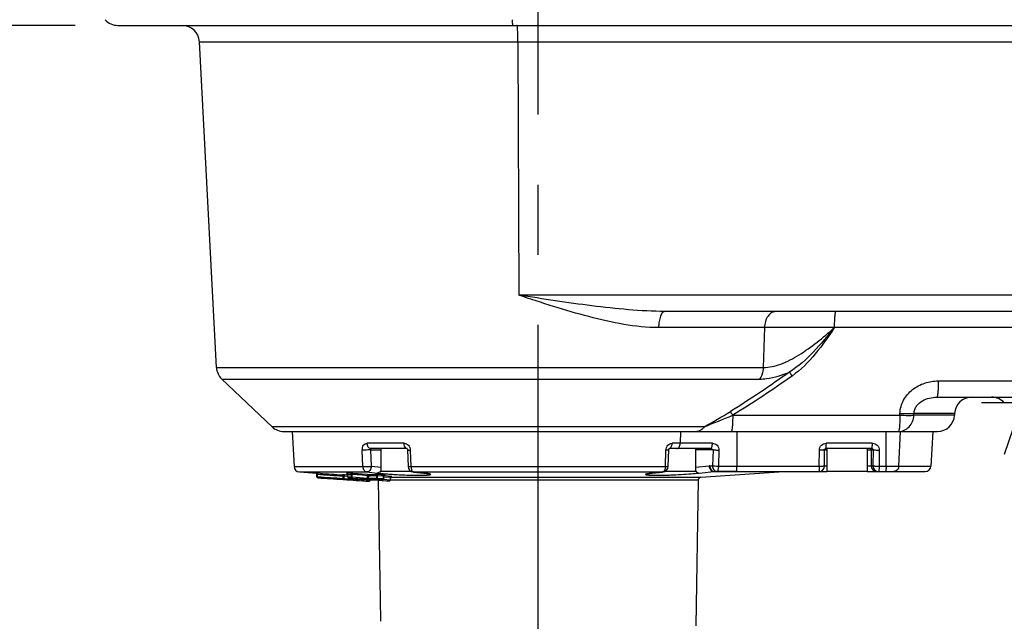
# Model space of a CAD drawing. Extents: x 0 to 594, y 0 to 420.
# Tile 4 of 71: x 87 to 122, y 142 to 163. Entities that reach past the tile are written whole.
import ezdxf

# ---------------------------------------------------------------- set-up
doc = ezdxf.new("R2010")
doc.units = 0
doc.header["$LTSCALE"] = 32.67
doc.linetypes.add('CENTER', pattern=[0.6, 0.375, -0.075, 0.075, -0.075])
doc.layers.get('0').update_dxf_attribs({"linetype": 'CONTINUOUS'})
for name, color, linetype in [('ASSY', 7, 'CONTINUOUS'), ('AXIS', 7, 'CONTINUOUS'), ('CHAMFER', 7, 'CONTINUOUS'), ('DRAFT', 7, 'CONTINUOUS'), ('DRIV_DIM', 7, 'CONTINUOUS'), ('ROUND', 7, 'CONTINUOUS')]:
    doc.layers.add(name, color=color, linetype=linetype)
doc.styles.get("Standard").update_dxf_attribs({"font": 'txt', "width": 0.8})
doc.dimstyles.new('DIMSTYLE_1', dxfattribs={"dimtxt": 3.8, "dimasz": 1.8, "dimexe": 2, "dimexo": 1.5, "dimgap": 0.95, "dimtad": 1, "dimdec": 3, "dimlfac": 5, "dimtxsty": 'STANDARD', "dimblk": 'OPEN', "dimblk1": 'OPEN', "dimblk2": 'OPEN', "dimcen": 0.09, "dimazin": 2, "dimtp": 0.001, "dimtm": 0.001, "dimtfac": 1, "dimtdec": 3, "dimtofl": 0, "dimtmove": 0, "dimatfit": 3, "dimtolj": 1})

# ---------------------------------------------------------------- blocks, each defined once
blk = doc.blocks.new('_OPEN')
at = {"color": 0, "linetype": 'BYBLOCK'}
for p, q in [((0, 0), (-1, 0.342)), ((-1, -0.342), (0, 0)), ((-1, 0), (0, 0))]:
    blk.add_line(p, q, dxfattribs=at)
blk = doc.blocks.new('*D21')
at = {"layer": 'DRIV_DIM', "color": 2, "linetype": 'CONTINUOUS'}
for p, q in [((124.257, 149.497), (120.848, 149.497)), ((122.257, 149.497), (122.257, 119.297)), ((122.257, 89.097), (122.257, 119.297)), ((288.979, 89.097), (120.257, 89.097))]:
    blk.add_line(p, q, dxfattribs=at)
at = {"layer": 'DRIV_DIM', "color": 2, "linetype": 'CONTINUOUS', "xscale": 1.8, "yscale": 1.8, "zscale": 1.8}
for p, rotation in [((122.257, 149.497), 90), ((122.257, 89.097), 270)]:
    blk.add_blockref('_OPEN', p, dxfattribs=dict(at, rotation=rotation))
blk = doc.blocks.new('*D24')
at = {"layer": 'DRIV_DIM', "color": 2, "linetype": 'CONTINUOUS'}
for p, q in [((89.155, 162.697), (45.494, 162.697)), ((47.494, 162.697), (47.494, 105.397)), ((47.494, 48.097), (47.494, 105.397)), ((101.397, 48.097), (45.494, 48.097))]:
    blk.add_line(p, q, dxfattribs=at)
at = {"layer": 'DRIV_DIM', "color": 2, "linetype": 'CONTINUOUS', "xscale": 1.8, "yscale": 1.8, "zscale": 1.8}
for p, rotation in [((47.494, 162.697), 90), ((47.494, 48.097), 270)]:
    blk.add_blockref('_OPEN', p, dxfattribs=dict(at, rotation=rotation))
blk = doc.blocks.new('*D40')
at = {"layer": 'DRIV_DIM', "color": 2, "linetype": 'CONTINUOUS'}
for p, q in [((99.451, 265.097), (29.126, 265.097)), ((31.126, 265.097), (31.126, 156.597)), ((31.126, 48.097), (31.126, 156.597)), ((101.397, 48.097), (29.126, 48.097))]:
    blk.add_line(p, q, dxfattribs=at)
at = {"layer": 'DRIV_DIM', "color": 2, "linetype": 'CONTINUOUS', "xscale": 1.8, "yscale": 1.8, "zscale": 1.8}
for p, rotation in [((31.126, 265.097), 90), ((31.126, 48.097), 270)]:
    blk.add_blockref('_OPEN', p, dxfattribs=dict(at, rotation=rotation))

msp = doc.modelspace()

# ---------------------------------------------------------------- linework, layer by layer
at = {"color": 7, "linetype": 'CONTINUOUS'}
for p, q in [((97.64993, 146.8773), (99.43648, 146.75819)), ((99.74994, 146.79116), (99.83536, 141.89742))]:
    msp.add_line(p, q, dxfattribs=at)
at = {"layer": 'ASSY', "color": 7, "linetype": 'CONTINUOUS'}
for p, q in [((99.84808, 147.89742), (99.84808, 147.09742)), ((100.19528, 147.89742), (100.02985, 147.89742)), ((110.84808, 147.89742), (110.84808, 147.09742)), ((115.44808, 147.89742), (115.44808, 147.09742)), ((116.84808, 147.89742), (116.84808, 147.09742)), ((100.92452, 147.09742), (99.84808, 147.09742)), ((110.84808, 147.09742), (109.77165, 147.09742)), ((116.84808, 147.09742), (115.44808, 147.09742))]:
    msp.add_line(p, q, dxfattribs=at)
at = {"layer": 'AXIS', "color": 7, "linetype": 'CENTER'}
msp.add_line((105.34808, 41.96533), (105.34808, 272.20016), dxfattribs=at)
at = {"layer": 'CHAMFER', "color": 7, "linetype": 'CONTINUOUS'}
msp.add_line((96.04442, 148.6622), (94.28702, 150.3299), dxfattribs=at)
at = {"layer": 'DRAFT', "color": 7, "linetype": 'CONTINUOUS'}
for p, q in [((94.10085, 150.73373), (93.50366, 162.12882)), ((119.9112, 149.12882), (119.90791, 149.06602)), ((96.74808, 148.49742), (96.81242, 147.26979)), ((119.14808, 148.49742), (119.08465, 147.28695))]:
    msp.add_line(p, q, dxfattribs=at)
at = {"layer": 'ROUND', "color": 7, "linetype": 'CONTINUOUS'}
for p, q in [((90.65458, 162.69742), (212.14808, 162.69742)), ((140.2127, 152.69742), (109.78226, 152.69742)), ((119.2887, 149.69742), (124.03834, 149.69742)), ((96.45744, 148.49742), (119.30874, 148.49742)), ((100.06808, 147.89742), (99.50592, 147.89742)), ((100.77093, 147.89742), (100.19528, 147.89742)), ((100.78312, 147.85082), (100.80216, 147.27366)), ((109.89401, 147.27366), (109.91305, 147.85082)), ((109.92954, 147.89539), (109.93315, 147.89856)), ((111.38114, 147.89742), (109.93185, 147.89742)), ((109.93315, 147.89856), (109.93364, 147.89888)), ((115.36168, 147.29651), (115.36424, 147.85651)), ((117.01826, 147.89742), (115.40442, 147.89742)), ((96.99884, 147.0807), (97.616, 147.03958)), ((97.61241, 146.91566), (97.60896, 147.00416)), ((97.72691, 147.03223), (97.616, 147.03958)), ((98.6803, 147.01979), (98.68539, 147.01229)), ((98.68539, 147.01229), (98.68878, 147.00332)), ((100.981, 147.08137), (100.99503, 147.07989)), ((100.99503, 147.07989), (101.34697, 147.04265)), ((101.34697, 147.04265), (101.36423, 147.04079)), ((101.36423, 147.04079), (101.39883, 147.03681)), ((109.29723, 147.0368), (109.33509, 147.04113)), ((109.33509, 147.04113), (109.70114, 147.07989)), ((109.70114, 147.07989), (109.71517, 147.08137)), ((111.03981, 146.90354), (113.93479, 147.09653)), ((111.50856, 147.09742), (115.44808, 147.09742)), ((116.84808, 147.09742), (118.88492, 147.09742)), ((98.52773, 146.81971), (98.54564, 146.81856)), ((98.57649, 146.97687), (98.55363, 146.97842)), ((98.58333, 146.97641), (98.57649, 146.97687)), ((98.68878, 147.00332), (98.68993, 146.99472)), ((98.69198, 146.90865), (98.68993, 146.99472)), ((98.692, 146.90865), (98.69546, 146.89427)), ((98.71866, 146.87316), (98.73565, 146.86916)), ((98.95763, 146.83245), (98.97469, 146.82844)), ((99.15325, 146.8148), (98.97579, 146.82837)), ((99.15452, 146.81473), (99.24143, 146.81358)), ((99.24143, 146.81358), (99.35357, 146.81255)), ((99.35357, 146.81255), (99.4505, 146.81205)), ((99.43698, 146.75816), (99.43323, 146.75841)), ((99.43663, 146.75818), (99.43698, 146.75816)), ((99.45035, 146.81205), (99.45719, 146.81195)), ((99.45719, 146.81195), (99.47552, 146.81131)), ((99.47911, 146.79654), (99.47968, 146.8111)), ((99.53023, 146.80806), (99.74859, 146.79127)), ((99.61297, 146.81205), (99.70992, 146.81255)), ((99.70992, 146.81255), (99.82209, 146.81358)), ((99.74859, 146.79127), (100.04095, 146.76878)), ((99.82209, 146.81358), (99.90929, 146.81473)), ((99.90931, 146.81473), (99.92588, 146.8175)), ((99.92588, 146.8175), (99.94059, 146.82536)), ((99.95507, 146.85128), (99.95523, 146.85404)), ((99.95523, 146.85404), (99.95706, 146.93103)), ((99.95946, 146.94373), (99.96428, 146.95299)), ((99.9857, 146.9683), (99.99031, 146.96928)), ((99.99031, 146.96928), (99.99111, 146.96938)), ((100.04253, 146.76869), (100.14551, 146.76869)), ((100.14553, 146.76869), (100.16226, 146.77129)), ((100.16226, 146.77129), (100.17716, 146.77907)), ((100.19191, 146.80537), (100.19204, 146.80789)), ((100.19204, 146.80789), (100.19387, 146.88465)), ((100.19387, 146.88465), (100.1951, 146.89358)), ((100.1951, 146.89358), (100.1985, 146.90238)), ((100.1985, 146.90238), (100.20357, 146.90979)), ((100.22307, 146.92211), (100.22788, 146.92307)), ((100.22788, 146.92307), (100.22869, 146.92316)), ((110.94648, 146.8055), (110.85732, 141.69742))]:
    msp.add_line(p, q, dxfattribs=at)
at = {"layer": 'ROUND', "color": 9, "linetype": 'CONTINUOUS'}
for p, q in [((93.50366, 162.12882), (187.67756, 162.12882)), ((104.64371, 162.12882), (104.67133, 153.26602)), ((122.9647, 153.26602), (104.67133, 153.26602)), ((113.25845, 152.12882), (109.55936, 152.12882)), ((113.25845, 152.12882), (113.22112, 150.73373)), ((126.85133, 152.12882), (115.70264, 152.12882)), ((94.10085, 150.73373), (113.22112, 150.73373)), ((94.28702, 150.3299), (113.09081, 150.3299)), ((119.34093, 150.26602), (124.09056, 150.26602)), ((117.99768, 149.06602), (117.99984, 149.12882)), ((118.48612, 149.06602), (118.48825, 149.12882)), ((119.9112, 149.12882), (118.48825, 149.12882)), ((112.15174, 149.06602), (117.99768, 149.06602)), ((119.90791, 149.06602), (118.48612, 149.06602)), ((111.15388, 148.6622), (96.04442, 148.6622)), ((110.32812, 148.49742), (110.31566, 148.08695)), ((112.29579, 148.49742), (112.29026, 147.28695)), ((117.51324, 147.28695), (117.51877, 148.49742)), ((117.95908, 147.28695), (118.01732, 148.49742)), ((100.66183, 148.08695), (99.36666, 148.08695)), ((111.44091, 148.08695), (110.03434, 148.08695)), ((117.03567, 148.08695), (115.42183, 148.08695)), ((99.21881, 147.26979), (99.19983, 147.84695)), ((99.49936, 147.85742), (99.84808, 147.85742)), ((99.5184, 147.28026), (99.49936, 147.85742)), ((100.8788, 147.84695), (100.89792, 147.26979)), ((109.79824, 147.26979), (109.81737, 147.84695)), ((111.46741, 147.85742), (110.84808, 147.85742)), ((111.46741, 147.85742), (111.44725, 147.29742)), ((111.67174, 147.84695), (111.65219, 147.28695)), ((115.17909, 147.28695), (115.18165, 147.84695)), ((115.36424, 147.85742), (115.44808, 147.85742)), ((116.84808, 147.85742), (117.05701, 147.85742)), ((116.99485, 147.85742), (116.99485, 147.29742)), ((117.05701, 147.85742), (117.05445, 147.29742)), ((117.27366, 147.84695), (117.2711, 147.28695)), ((96.81242, 147.26979), (99.21881, 147.26979)), ((96.99884, 147.0807), (99.35268, 147.0807)), ((97.63122, 147.00037), (97.60896, 147.00416)), ((98.65991, 147.0323), (98.6742, 147.03092)), ((98.78497, 147.03418), (98.66029, 147.03418)), ((99.19539, 147.00497), (98.86694, 147.03026)), ((99.37817, 146.99089), (99.19539, 147.00497)), ((99.35268, 147.0807), (99.71853, 147.04198)), ((99.5184, 147.28026), (99.84808, 147.24538)), ((100.89792, 147.26979), (109.79824, 147.26979)), ((100.98111, 147.08136), (100.99512, 147.0807)), ((100.99512, 147.0807), (109.70105, 147.0807)), ((101.34705, 147.04348), (100.99512, 147.0807)), ((101.34697, 147.04265), (101.36117, 147.04198)), ((101.36117, 147.04198), (101.34705, 147.04348)), ((101.36117, 147.04198), (101.34705, 147.04348)), ((109.34911, 147.04348), (109.335, 147.04198)), ((109.34911, 147.04348), (109.335, 147.04198)), ((109.3492, 147.04265), (109.335, 147.04198)), ((109.70105, 147.0807), (109.34911, 147.04348)), ((109.71505, 147.08136), (109.70105, 147.0807)), ((110.84808, 147.24538), (111.32727, 147.29609)), ((110.97764, 147.04198), (111.49296, 147.09653)), ((111.35239, 147.29742), (111.44725, 147.29742)), ((112.27286, 147.09653), (111.49296, 147.09653)), ((111.65219, 147.28695), (115.17909, 147.28695)), ((115.36168, 147.29742), (115.44808, 147.29742)), ((116.84808, 147.29742), (117.05445, 147.29742)), ((117.2711, 147.28695), (119.08465, 147.28695)), ((97.63449, 146.91652), (97.61241, 146.91566)), ((97.63449, 146.91652), (97.63122, 147.00037)), ((97.63449, 146.91652), (97.65225, 146.91534)), ((98.5302, 146.85778), (98.5302, 146.94173)), ((98.56597, 146.85779), (98.56597, 146.93697)), ((98.69334, 146.9282), (98.56597, 146.93697)), ((98.69334, 146.9282), (98.56597, 146.93697)), ((98.56597, 146.85779), (98.73408, 146.84626)), ((98.56597, 146.85779), (98.73409, 146.84628)), ((98.68817, 146.96918), (98.58333, 146.97641)), ((98.69467, 146.90832), (98.69198, 146.90857)), ((98.69467, 146.90832), (98.6926, 146.99497)), ((98.73408, 146.84626), (98.9285, 146.83301)), ((98.73564, 146.86916), (98.73698, 146.86908)), ((98.73699, 146.86908), (98.84023, 146.86908)), ((98.81788, 146.90832), (98.81733, 146.99497)), ((98.84023, 146.86908), (99.24949, 146.83756)), ((98.84519, 146.90963), (98.84467, 146.99105)), ((99.19226, 146.96428), (98.84467, 146.99105)), ((98.84507, 146.90701), (98.84519, 146.90963)), ((98.84519, 146.90963), (99.37373, 146.86892)), ((98.9285, 146.83302), (98.96601, 146.83048)), ((98.97467, 146.82844), (98.97576, 146.82837)), ((99.15452, 146.81473), (99.1532, 146.8148)), ((99.15325, 146.8148), (99.15452, 146.81473)), ((99.15462, 146.82642), (99.16501, 146.82633)), ((99.15462, 146.8264), (99.27092, 146.82578)), ((99.37321, 146.95034), (99.19226, 146.96428)), ((99.20964, 146.814), (99.45702, 146.7974)), ((99.24143, 146.81358), (99.24429, 146.81361)), ((99.24813, 146.82974), (99.24888, 146.82971)), ((99.24949, 146.83756), (99.35145, 146.82971)), ((99.37321, 146.95034), (99.37373, 146.86892)), ((99.40052, 146.95164), (99.40107, 146.86499)), ((99.4483, 146.81214), (99.45035, 146.81205)), ((99.4483, 146.81214), (99.46434, 146.81178)), ((99.45702, 146.7974), (99.45759, 146.81177)), ((99.47911, 146.79654), (99.45702, 146.79741)), ((99.53023, 146.80806), (99.52958, 146.80809)), ((99.61297, 146.81215), (99.61057, 146.81214)), ((99.61297, 146.81205), (99.61057, 146.81214)), ((99.61284, 146.82696), (99.72858, 146.82837)), ((99.63242, 146.80806), (99.90715, 146.7869)), ((99.70606, 146.86773), (99.7055, 146.95436)), ((99.72858, 146.82837), (99.90582, 146.8148)), ((99.73336, 146.86891), (99.73284, 146.95084)), ((99.94714, 146.93446), (99.73284, 146.95084)), ((99.73336, 146.86891), (99.94519, 146.85269)), ((99.96926, 146.97367), (99.75497, 146.99006)), ((99.90577, 146.8148), (99.90929, 146.81473)), ((99.90715, 146.7869), (100.04313, 146.77643)), ((99.94043, 146.82527), (100.18201, 146.80666)), ((99.95242, 146.85184), (99.94515, 146.8527)), ((99.94519, 146.85269), (99.94714, 146.93446)), ((99.95523, 146.85404), (99.95255, 146.85404)), ((100.18395, 146.88791), (99.9551, 146.90554)), ((100.20621, 146.92713), (99.96066, 146.94603)), ((99.99113, 146.96922), (99.98838, 146.96931)), ((99.98996, 146.96921), (99.99113, 146.96922)), ((100.04253, 146.76869), (100.04094, 146.76878)), ((100.04095, 146.76878), (100.04253, 146.76869)), ((100.04313, 146.77643), (100.14244, 146.76878)), ((100.14245, 146.76878), (100.14551, 146.76869)), ((100.18925, 146.80586), (100.18197, 146.80666)), ((100.18201, 146.80666), (100.18395, 146.88791)), ((100.19204, 146.80789), (100.18936, 146.80789)), ((100.19191, 146.8055), (110.94648, 146.8055)), ((100.19929, 146.90354), (111.03981, 146.90354)), ((100.22808, 146.92303), (100.2257, 146.92312))]:
    msp.add_line(p, q, dxfattribs=at)
at = {"layer": 'ROUND', "color": 7, "linetype": 'CONTINUOUS'}
for points in [[(100.76339, 147.89853), (100.76282, 147.89875), (100.76309, 147.89852)], [(100.76309, 147.89852), (100.76684, 147.89517), (100.77271, 147.88733)], [(100.77271, 147.88733), (100.77847, 147.87519), (100.78221, 147.86048), (100.78312, 147.85082)], [(109.91305, 147.85082), (109.91414, 147.86161), (109.918, 147.87603), (109.92377, 147.88784), (109.92954, 147.89539)], [(115.36424, 147.85651), (115.3647, 147.86246), (115.37061, 147.87838), (115.38237, 147.89057), (115.39822, 147.89692), (115.40439, 147.89742)], [(98.65896, 147.03254), (98.65914, 147.03251), (98.66183, 147.03184), (98.66752, 147.02963), (98.67408, 147.02562), (98.6803, 147.01979)], [(101.39883, 147.03681), (101.42981, 147.0329), (101.4568, 147.02912), (101.4794, 147.02558), (101.49725, 147.0224), (101.50987, 147.0198), (101.51424, 147.01878)], [(109.17893, 147.01799), (109.17971, 147.01821), (109.18621, 147.01978), (109.19864, 147.02235), (109.21629, 147.0255), (109.23879, 147.02904), (109.26587, 147.03284), (109.29723, 147.0368)], [(98.69546, 146.89427), (98.70457, 146.88205), (98.71866, 146.87316)], [(98.73699, 146.86908), (99.25056, 146.82955), (99.25849, 146.82889), (99.26482, 146.82829), (99.26935, 146.8278), (99.27125, 146.82756)], [(98.93428, 146.85391), (98.93436, 146.8536), (98.9435, 146.84135), (98.95763, 146.83245)], [(99.47552, 146.81131), (99.49879, 146.81013), (99.5236, 146.80853), (99.52958, 146.80809)], [(99.61086, 146.81211), (99.60976, 146.81199), (99.61036, 146.81201), (99.61297, 146.81205)], [(99.94059, 146.82536), (99.95067, 146.83711), (99.95507, 146.8513)], [(99.95706, 146.93103), (99.95715, 146.93285), (99.95946, 146.94373)], [(99.96428, 146.95299), (99.97088, 146.96028), (99.9784, 146.96539), (99.9857, 146.9683)], [(100.17716, 146.77907), (100.1874, 146.79083), (100.19191, 146.80537)], [(100.20357, 146.90979), (100.20977, 146.91559), (100.21648, 146.91966), (100.22307, 146.92211)]]:
    msp.add_lwpolyline(points, dxfattribs=at)
for centre, radius, start, end in [((90.65457, 163.29742), 0.6, 221.933415, 270), ((92.90448, 162.09742), 0.6, 3, 90), ((94.70003, 150.76513), 0.6, 183, 226.5), ((120.51038, 149.09742), 0.6, 90, 177), ((121.20087, 149.09742), 0.6, 41.810315, 90), ((119.30874, 149.09742), 0.6, 270, 357), ((96.45743, 149.09742), 0.6, 226.5, 270), ((97.01215, 147.28026), 0.2, 183, 266.185925), ((97.56899, 147.0026), 0.04, 2.235161, 86.185925), ((101.00207, 147.28028), 0.20001, 181.894824, 263.93684), ((109.6941, 147.28028), 0.20001, 276.06316, 358.105176), ((115.16166, 147.29744), 0.20002, 270.00655, 359.731745), ((118.88492, 147.29742), 0.2, 270, 357), ((97.65228, 146.91722), 0.03991, 182.239538, 195.015355), ((123.58274, 535.47447), 389.46151, 266.1820601, 266.3114766), ((97.59466, 132.60523), 14.40514, 86.182937, 86.337048), ((128.64632, 584.41368), 438.62916, 266.0650171, 266.1812243), ((99.43914, 146.7981), 0.04, 266.185925, 357.764839), ((111.04646, 146.80376), 0.1, 93.814075, 179)]:
    msp.add_arc(centre, radius, start, end, dxfattribs=at)
at = {"layer": 'ROUND', "color": 9, "linetype": 'CONTINUOUS'}
for centre, radius, start, end in [((99.39482, 169.84367), 24.22664, 299.037185, 301.561356), ((94.11477, 192.20125), 46.75447, 291.373004, 292.69221), ((100.77095, 147.95705), 0.05963, 262.906845, 269.978134), ((109.9252, 147.9572), 0.05978, 270.02909, 277.95222), ((97.54455, 147.00429), 0.08676, 357.411514, 1.054731), ((122.07578, 515.05269), 368.82506, 266.2147325, 266.3374099), ((99.67164, 147.23267), 0.20845, 322.568686, 327.925331), ((111.02452, 147.23267), 0.20845, 212.074701, 217.431296), ((111.35242, 147.05875), 0.23867, 90.007295, 96.049049), ((111.50858, 146.95927), 0.13815, 90.008518, 96.492194), ((122.58483, 522.64425), 376.47179, 266.1994883, 266.3365956), ((123.41275, 533.14255), 387.08535, 266.1841501, 266.3143822), ((98.38534, 145.71531), 1.23495, 81.589302, 83.263605), ((98.54808, 148.69153), 1.83383, 269.44117, 270.55883), ((98.75496, 175.66444), 28.66954, 269.87537, 270.12463), ((98.75607, 175.28228), 28.37403, 269.876002, 270.124803), ((98.73973, 146.91782), 0.0488, 250.857292, 255.012571), ((98.73995, 146.9187), 0.04971, 255.028417, 262.805016), ((98.74001, 146.91912), 0.05013, 262.795566, 266.536336), ((98.97862, 146.87709), 0.04878, 250.629232, 254.843767), ((98.97886, 146.87803), 0.04975, 254.862972, 263.32246), ((98.97891, 146.87843), 0.05016, 263.311907, 266.39235), ((99.35415, 173.08451), 26.25886, 269.174417, 269.564641), ((99.17903, 145.91339), 0.91897, 84.861325, 85.640438), ((99.53005, 172.16563), 25.35362, 269.414828, 269.815249), ((99.28497, 173.39405), 26.40332, 270.202255, 270.842094), ((99.31725, 173.37628), 26.42477, 270.180551, 270.841869), ((99.31904, 172.98533), 26.12047, 270.179926, 270.848949), ((99.35144, 172.9132), 26.08755, 270.180078, 270.574113), ((99.41492, 145.41051), 1.40213, 86.946187, 87.980162), ((99.40415, 145.15327), 1.6596, 85.642834, 87.047857), ((99.52863, 172.26785), 25.45584, 270.189827, 270.848994), ((99.69824, 147.67058), 0.86502, 264.809308, 265.636303), ((99.90673, 146.84983), 0.03504, 268.430528, 274.204644), ((99.90662, 146.85075), 0.03597, 274.276161, 288.469684), ((99.90278, 146.85576), 0.04244, 327.905613, 335.183091), ((99.96633, 147.85329), 0.99935, 268.790389, 269.209952), ((99.90649, 146.14957), 0.82648, 85.073749, 85.644183), ((100.14365, 146.80376), 0.03501, 268.032663, 273.058293), ((100.14363, 146.8041), 0.03534, 273.061561, 279.412794), ((100.14354, 146.8046), 0.03585, 279.417307, 286.981816), ((100.20314, 147.80714), 0.99934, 268.790389, 269.209953), ((100.13358, 145.9809), 0.94901, 85.115907, 85.610867)]:
    msp.add_arc(centre, radius, start, end, dxfattribs=at)
for points, knots in [([(104.47427, 162.69742), (104.47261, 162.69742), (104.46903, 162.70264), (104.46427, 162.71923), (104.45808, 162.75764), (104.45239, 162.81912), (104.44923, 162.86841), (104.44773, 162.89648)], [0, 0, 0, 0, 0.02459169, 0.07653796, 0.27159945, 0.58368869, 1, 1, 1, 1]), ([(104.64371, 162.12882), (104.64348, 162.20209), (104.64205, 162.30814), (104.6375, 162.44277), (104.63327, 162.52745), (104.62815, 162.59692), (104.62281, 162.64798), (104.61717, 162.67948), (104.61278, 162.69332), (104.60952, 162.69742), (104.60807, 162.69742)], [0, 0, 0, 0, 0.38409899, 0.55595335, 0.70596968, 0.8288217, 0.92021234, 0.97716222, 0.9924395, 1, 1, 1, 1]), ([(109.78226, 152.69742), (109.35623, 152.69742), (108.50137, 152.74431), (106.79592, 152.93244), (105.52138, 153.1316), (104.67133, 153.26602)], [0, 0, 0, 0, 0.24832984, 0.49835421, 1, 1, 1, 1]), ([(109.55936, 152.12882), (109.15384, 152.12882), (108.3304, 152.22218), (106.69365, 152.5986), (105.48229, 152.99617), (104.67133, 153.26602)], [0, 0, 0, 0, 0.24157864, 0.49084994, 1, 1, 1, 1]), ([(109.78226, 152.69742), (109.75124, 152.69742), (109.70139, 152.66429), (109.65822, 152.59995), (109.61126, 152.49875), (109.57283, 152.33937), (109.5608, 152.20238), (109.55936, 152.12882)], [0, 0, 0, 0, 0.14409408, 0.24339326, 0.36353435, 0.65834545, 1, 1, 1, 1]), ([(113.67714, 152.69742), (113.62343, 152.69742), (113.50817, 152.6634), (113.37406, 152.53216), (113.28487, 152.34616), (113.26117, 152.20312), (113.25845, 152.12882)], [0, 0, 0, 0, 0.20906966, 0.44353674, 0.71058912, 1, 1, 1, 1]), ([(115.75379, 152.69742), (115.74892, 152.69742), (115.73984, 152.67908), (115.73292, 152.64965), (115.72408, 152.59642), (115.71698, 152.52774), (115.71063, 152.44273), (115.70402, 152.30824), (115.7019, 152.2021), (115.70157, 152.12882)], [0, 0, 0, 0, 0.02539081, 0.08330582, 0.17488726, 0.29747317, 0.44690334, 0.61794101, 1, 1, 1, 1]), ([(113.22112, 150.73373), (113.42814, 150.73291), (113.87328, 150.84196), (114.49518, 151.17306), (115.1127, 151.61538), (115.5068, 151.95243), (115.70155, 152.12799)], [0, 0, 0, 0, 0.21455265, 0.4629109, 0.72825823, 1, 1, 1, 1]), ([(115.70155, 152.12799), (115.47676, 152.12862), (114.6624, 152.13226), (113.84802, 152.13113), (113.25845, 152.12882)], [0, 0, 0, 0, 0.27602952, 1, 1, 1, 1]), ([(115.70153, 152.12716), (115.47377, 151.83561), (115.00149, 151.26883), (114.44607, 150.77085), (114.13671, 150.57191)], [0, 0, 0, 0, 0.50146868, 1, 1, 1, 1]), ([(115.70264, 152.12882), (115.49696, 151.8138), (115.06731, 151.19723), (114.53266, 150.65394), (114.22623, 150.4373)], [0, 0, 0, 0, 0.50063234, 1, 1, 1, 1]), ([(113.22112, 150.73373), (113.21974, 150.69606), (113.20526, 150.55439), (113.15305, 150.41429), (113.09081, 150.3299)], [0, 0, 0, 0, 0.2644394, 1, 1, 1, 1]), ([(113.09081, 150.3299), (113.17287, 150.3299), (113.53222, 150.3551), (113.88074, 150.46558), (114.13671, 150.57191)], [0, 0, 0, 0, 0.2284343, 1, 1, 1, 1]), ([(114.13671, 150.57191), (114.14145, 150.56384), (114.17007, 150.51816), (114.20066, 150.47377), (114.22623, 150.4373)], [0, 0, 0, 0, 0.17357076, 1, 1, 1, 1]), ([(117.99984, 149.12882), (118.00535, 149.28922), (118.09533, 149.61205), (118.42049, 149.98566), (118.85582, 150.21491), (119.18005, 150.26602), (119.34093, 150.26602)], [0, 0, 0, 0, 0.24952962, 0.49960729, 0.74988753, 1, 1, 1, 1]), ([(119.34093, 150.26602), (119.34059, 150.19274), (119.33847, 150.0866), (119.33186, 149.95211), (119.32551, 149.8671), (119.31841, 149.79842), (119.30957, 149.74519), (119.30265, 149.71575), (119.29357, 149.69742), (119.2887, 149.69742)], [0, 0, 0, 0, 0.38205899, 0.55309666, 0.70252683, 0.82511274, 0.91669418, 0.97460919, 1, 1, 1, 1]), ([(118.48825, 149.12882), (118.48921, 149.17587), (118.50757, 149.26991), (118.59861, 149.43232), (118.77728, 149.57971), (119.02665, 149.67632), (119.20201, 149.69742), (119.2887, 149.69742)], [0, 0, 0, 0, 0.13129987, 0.26137646, 0.51296917, 0.7581372, 1, 1, 1, 1]), ([(112.15174, 149.06602), (112.14375, 149.07929), (112.11745, 149.12367), (112.09153, 149.16836), (112.07532, 149.20063)], [0, 0, 0, 0, 0.30016446, 1, 1, 1, 1]), ([(117.99984, 149.12882), (118.09614, 149.12594), (118.2589, 149.12332), (118.42191, 149.12424), (118.48825, 149.12882)], [0, 0, 0, 0, 0.59165234, 1, 1, 1, 1]), ([(112.15174, 149.06602), (112.15141, 148.99274), (112.14929, 148.8866), (112.14268, 148.75211), (112.13633, 148.6671), (112.12923, 148.59842), (112.12039, 148.54519), (112.11347, 148.51575), (112.10439, 148.49742), (112.09952, 148.49742)], [0, 0, 0, 0, 0.38205898, 0.55309665, 0.70252682, 0.82511273, 0.91669417, 0.97460918, 1, 1, 1, 1]), ([(117.99768, 149.06602), (117.99734, 148.99274), (117.99523, 148.8866), (117.98862, 148.75211), (117.98226, 148.6671), (117.97516, 148.59842), (117.96633, 148.54519), (117.9594, 148.51575), (117.95033, 148.49742), (117.94546, 148.49742)], [0, 0, 0, 0, 0.38205904, 0.55309674, 0.70252692, 0.82511283, 0.91669425, 0.97460923, 1, 1, 1, 1]), ([(117.94546, 148.49742), (118.01383, 148.49742), (118.15413, 148.52766), (118.33012, 148.65485), (118.45015, 148.84297), (118.48258, 148.99104), (118.48612, 149.06602)], [0, 0, 0, 0, 0.23839567, 0.48357746, 0.73828094, 1, 1, 1, 1]), ([(117.99768, 149.06602), (118.09399, 149.06313), (118.25677, 149.06051), (118.41979, 149.06144), (118.48612, 149.06602)], [0, 0, 0, 0, 0.59167771, 1, 1, 1, 1]), ([(111.15388, 148.6622), (111.12266, 148.61472), (111.05057, 148.53345), (110.94454, 148.49742), (110.89615, 148.49742)], [0, 0, 0, 0, 0.54006337, 1, 1, 1, 1]), ([(99.19983, 147.84695), (99.19881, 147.87814), (99.20511, 147.93851), (99.23937, 148.01766), (99.29523, 148.07327), (99.34383, 148.08695), (99.36666, 148.08695)], [0, 0, 0, 0, 0.290092, 0.55517719, 0.78772359, 1, 1, 1, 1]), ([(99.50592, 147.89742), (99.48806, 147.89742), (99.44969, 147.90877), (99.40511, 147.95254), (99.37544, 148.01451), (99.36757, 148.06219), (99.36666, 148.08695)], [0, 0, 0, 0, 0.20884678, 0.44321681, 0.71033133, 1, 1, 1, 1]), ([(100.66183, 148.08695), (100.6889, 148.08695), (100.74533, 148.07358), (100.84081, 148.00171), (100.87677, 147.90826), (100.8788, 147.84695)], [0, 0, 0, 0, 0.23107527, 0.47650282, 1, 1, 1, 1]), ([(100.76359, 147.89788), (100.74965, 147.89961), (100.71056, 147.92037), (100.67313, 147.99062), (100.66281, 148.05244), (100.66183, 148.08695)], [0, 0, 0, 0, 0.18457632, 0.54640833, 1, 1, 1, 1]), ([(109.81737, 147.84695), (109.8194, 147.90826), (109.85536, 148.00171), (109.95084, 148.07358), (110.00727, 148.08695), (110.03434, 148.08695)], [0, 0, 0, 0, 0.52349762, 0.7689252, 1, 1, 1, 1]), ([(109.93347, 147.89799), (109.96382, 147.90222), (110.00458, 147.94848), (110.0278, 148.01854), (110.03367, 148.06349), (110.03434, 148.08695)], [0, 0, 0, 0, 0.40723189, 0.68805556, 1, 1, 1, 1]), ([(110.20001, 147.89742), (110.21508, 147.89742), (110.24859, 147.91002), (110.28452, 147.95423), (110.30857, 148.01543), (110.31492, 148.06229), (110.31566, 148.08695)], [0, 0, 0, 0, 0.18802691, 0.41613908, 0.69223609, 1, 1, 1, 1]), ([(111.38114, 147.89742), (111.38993, 147.89742), (111.41037, 147.91603), (111.43311, 147.98018), (111.4402, 148.04167), (111.44091, 148.08695)], [0, 0, 0, 0, 0.1272449, 0.34406978, 1, 1, 1, 1]), ([(111.44091, 148.08695), (111.50044, 148.08695), (111.62607, 148.0357), (111.67388, 147.90797), (111.67174, 147.84695)], [0, 0, 0, 0, 0.49367745, 1, 1, 1, 1]), ([(115.18165, 147.84695), (115.18193, 147.90822), (115.23331, 148.03545), (115.36068, 148.08695), (115.42183, 148.08695)], [0, 0, 0, 0, 0.50046598, 1, 1, 1, 1]), ([(115.40442, 147.89742), (115.40605, 147.89742), (115.40906, 147.90354), (115.41139, 147.91334), (115.41432, 147.93109), (115.41781, 147.96478), (115.42083, 148.01768), (115.42172, 148.06252), (115.42183, 148.08695)], [0, 0, 0, 0, 0.02539752, 0.08330775, 0.17488542, 0.29750415, 0.6178836, 1, 1, 1, 1]), ([(117.01826, 147.89742), (117.01988, 147.89742), (117.0229, 147.90354), (117.02522, 147.91334), (117.02816, 147.93109), (117.03164, 147.96478), (117.03467, 148.01768), (117.03555, 148.06252), (117.03567, 148.08695)], [0, 0, 0, 0, 0.02539752, 0.08330775, 0.17488542, 0.29750415, 0.6178836, 1, 1, 1, 1]), ([(117.03567, 148.08695), (117.09662, 148.08695), (117.22381, 148.03554), (117.27393, 147.90802), (117.27366, 147.84695)], [0, 0, 0, 0, 0.4995293, 1, 1, 1, 1]), ([(99.49936, 147.85742), (99.45063, 147.8533), (99.35076, 147.84898), (99.25085, 147.84647), (99.19983, 147.84695)], [0, 0, 0, 0, 0.48937034, 1, 1, 1, 1]), ([(99.49944, 147.85742), (99.49754, 147.86688), (99.49383, 147.87937), (99.50131, 147.89742), (99.50592, 147.89742)], [0, 0, 0, 0, 0.67646669, 1, 1, 1, 1]), ([(100.78312, 147.85082), (100.78314, 147.85018), (100.78622, 147.84951), (100.7904, 147.84876), (100.79881, 147.84811), (100.81505, 147.84729), (100.84227, 147.84682), (100.86557, 147.84685), (100.8788, 147.84695)], [0, 0, 0, 0, 0.02011809, 0.07178017, 0.15570687, 0.27075895, 0.58695455, 1, 1, 1, 1]), ([(109.91305, 147.85082), (109.91302, 147.85018), (109.90995, 147.84951), (109.90577, 147.84876), (109.89735, 147.84811), (109.88111, 147.84729), (109.8539, 147.84682), (109.8306, 147.84685), (109.81737, 147.84695)], [0, 0, 0, 0, 0.0201181, 0.07178017, 0.15570688, 0.27075895, 0.58695454, 1, 1, 1, 1]), ([(111.38114, 147.89742), (111.38954, 147.89742), (111.41871, 147.89613), (111.47257, 147.88092), (111.46741, 147.85742)], [0, 0, 0, 0, 0.2589102, 1, 1, 1, 1]), ([(111.46741, 147.85742), (111.48119, 147.85615), (111.54921, 147.85107), (111.61739, 147.84825), (111.67174, 147.84695)], [0, 0, 0, 0, 0.20283599, 1, 1, 1, 1]), ([(115.36423, 147.8565), (115.36422, 147.85519), (115.35763, 147.85407), (115.3492, 147.85232), (115.33184, 147.85092), (115.29973, 147.84887), (115.24855, 147.84737), (115.20532, 147.84695), (115.18165, 147.84695)], [0, 0, 0, 0, 0.02145936, 0.07785617, 0.16865102, 0.29097022, 0.61277863, 1, 1, 1, 1]), ([(116.99485, 147.85742), (116.99485, 147.86762), (116.98638, 147.88885), (116.96517, 147.89742), (116.955, 147.89742)], [0, 0, 0, 0, 0.50067397, 1, 1, 1, 1]), ([(117.01826, 147.89742), (117.02848, 147.89742), (117.04964, 147.88871), (117.05727, 147.86737), (117.057, 147.85742)], [0, 0, 0, 0, 0.50659662, 1, 1, 1, 1]), ([(117.05701, 147.85742), (117.05915, 147.85613), (117.06674, 147.855), (117.081, 147.85297), (117.10227, 147.85141), (117.14129, 147.84916), (117.19913, 147.84745), (117.2478, 147.84695), (117.27366, 147.84695)], [0, 0, 0, 0, 0.03456085, 0.10240512, 0.20135864, 0.3277764, 0.64285734, 1, 1, 1, 1]), ([(97.616, 147.03958), (97.61754, 147.03948), (97.6257, 147.036), (97.62847, 147.02642), (97.62984, 147.01969)], [0, 0, 0, 0, 0.18386351, 1, 1, 1, 1]), ([(98.66029, 147.03418), (98.65761, 147.03419), (98.64707, 147.03403), (98.65734, 147.0326), (98.65991, 147.0323)], [0, 0, 0, 0, 0.50845045, 1, 1, 1, 1]), ([(98.86694, 147.03026), (98.85956, 147.03083), (98.83227, 147.03262), (98.80493, 147.03422), (98.78497, 147.03418)], [0, 0, 0, 0, 0.27048868, 1, 1, 1, 1]), ([(98.78497, 147.03418), (98.79359, 147.03352), (98.8113, 147.02332), (98.81718, 147.00448), (98.81733, 146.99497)], [0, 0, 0, 0, 0.47593494, 1, 1, 1, 1]), ([(98.86694, 147.03026), (98.86417, 147.03025), (98.84895, 147.02271), (98.84553, 147.00403), (98.84467, 146.99105)], [0, 0, 0, 0, 0.17541405, 1, 1, 1, 1]), ([(99.21881, 147.26979), (99.26984, 147.26931), (99.36977, 147.27182), (99.46966, 147.27614), (99.5184, 147.28026)], [0, 0, 0, 0, 0.51058107, 1, 1, 1, 1]), ([(99.21881, 147.26979), (99.22052, 147.22439), (99.23914, 147.1568), (99.29819, 147.09609), (99.33499, 147.08234), (99.35268, 147.0807)], [0, 0, 0, 0, 0.54758408, 0.78588075, 1, 1, 1, 1]), ([(99.5184, 147.28026), (99.51633, 147.22998), (99.49085, 147.15418), (99.41774, 147.09192), (99.37352, 147.08048), (99.35268, 147.0807)], [0, 0, 0, 0, 0.53579712, 0.77805181, 1, 1, 1, 1]), ([(99.83717, 147.10597), (99.82247, 147.08678), (99.78736, 147.05447), (99.74054, 147.04173), (99.71853, 147.04198)], [0, 0, 0, 0, 0.5234454, 1, 1, 1, 1]), ([(99.71853, 147.04198), (99.81144, 147.03216), (99.96034, 147.01962), (100.16909, 147.00494), (100.37754, 146.99234), (100.62109, 146.98036), (100.84766, 146.97241), (101.02119, 146.9686), (101.14007, 146.96718), (101.24832, 146.96715), (101.34407, 146.96851), (101.42551, 146.97122), (101.49152, 146.97508), (101.54022, 146.98009), (101.5709, 146.98516), (101.58513, 146.99041), (101.59139, 146.9942), (101.59043, 147.00042), (101.58378, 147.00404), (101.57416, 147.00826), (101.55194, 147.01463), (101.53302, 147.01843), (101.51887, 147.02098)], [0, 0, 0, 0, 0.14321454, 0.22901277, 0.32078416, 0.46332192, 0.60278952, 0.66828154, 0.72938553, 0.78502627, 0.83422781, 0.87613197, 0.91001747, 0.93532593, 0.95171487, 0.95658905, 0.95947906, 0.96152075, 0.96487753, 0.97031465, 0.97797328, 1, 1, 1, 1]), ([(100.80217, 147.27366), (100.80219, 147.27302), (100.80527, 147.27235), (100.80945, 147.2716), (100.81787, 147.27095), (100.83413, 147.27013), (100.86137, 147.26966), (100.88468, 147.26969), (100.89792, 147.26979)], [0, 0, 0, 0, 0.02011755, 0.07178263, 0.15571463, 0.27077239, 0.58697331, 1, 1, 1, 1]), ([(100.89792, 147.26979), (100.89892, 147.23326), (100.909, 147.16926), (100.9428, 147.10922), (100.96552, 147.09294)], [0, 0, 0, 0, 0.56655907, 1, 1, 1, 1]), ([(101.51887, 147.02098), (101.50837, 147.02287), (101.45602, 147.0314), (101.4033, 147.03753), (101.36117, 147.04198)], [0, 0, 0, 0, 0.20117167, 1, 1, 1, 1]), ([(109.1749, 147.02054), (109.15772, 147.0174), (109.13468, 147.01255), (109.11307, 147.00492), (109.10325, 146.99821), (109.1096, 146.98974), (109.12189, 146.98701), (109.14123, 146.98218), (109.16862, 146.97881), (109.20362, 146.97538), (109.26492, 146.97141), (109.35836, 146.96817), (109.48848, 146.96682), (109.63948, 146.96789), (109.80664, 146.97136), (110.04643, 146.97911), (110.34527, 146.99319), (110.67691, 147.01465), (110.88495, 147.03218), (110.97764, 147.04198)], [0, 0, 0, 0, 0.02679937, 0.03427258, 0.03814085, 0.04118508, 0.04742326, 0.05757094, 0.07169431, 0.08973279, 0.11156746, 0.16596006, 0.23323039, 0.31130126, 0.39774615, 0.48987142, 0.67957833, 0.85693815, 1, 1, 1, 1]), ([(109.335, 147.04198), (109.31901, 147.04029), (109.2655, 147.03431), (109.21205, 147.02734), (109.1749, 147.02054)], [0, 0, 0, 0, 0.29862938, 1, 1, 1, 1]), ([(109.79824, 147.26979), (109.79725, 147.23326), (109.78716, 147.16926), (109.75337, 147.10923), (109.73065, 147.09294)], [0, 0, 0, 0, 0.56655568, 1, 1, 1, 1]), ([(109.79824, 147.26979), (109.81148, 147.26969), (109.8348, 147.26966), (109.86204, 147.27013), (109.87829, 147.27095), (109.88672, 147.2716), (109.8909, 147.27235), (109.89398, 147.27302), (109.894, 147.27366)], [0, 0, 0, 0, 0.41302669, 0.72922761, 0.84428537, 0.92821737, 0.97988245, 1, 1, 1, 1]), ([(110.859, 147.10597), (110.8737, 147.08678), (110.90881, 147.05447), (110.95563, 147.04173), (110.97764, 147.04198)], [0, 0, 0, 0, 0.52344543, 1, 1, 1, 1]), ([(111.32727, 147.29609), (111.32935, 147.24582), (111.35483, 147.17004), (111.42791, 147.10777), (111.47212, 147.09632), (111.49296, 147.09653)], [0, 0, 0, 0, 0.53579062, 0.77804299, 1, 1, 1, 1]), ([(111.35239, 147.29742), (111.35239, 147.24788), (111.37408, 147.1721), (111.44464, 147.10903), (111.488, 147.09742), (111.50856, 147.09742)], [0, 0, 0, 0, 0.53659365, 0.77731606, 1, 1, 1, 1]), ([(111.44725, 147.29742), (111.44725, 147.24788), (111.46892, 147.17209), (111.5395, 147.10903), (111.58286, 147.09742), (111.60342, 147.09742)], [0, 0, 0, 0, 0.5366008, 0.77732684, 1, 1, 1, 1]), ([(111.44725, 147.29742), (111.46107, 147.29615), (111.52929, 147.29106), (111.59767, 147.28829), (111.65219, 147.28695)], [0, 0, 0, 0, 0.20286106, 1, 1, 1, 1]), ([(111.65219, 147.28695), (111.65161, 147.24181), (111.64549, 147.18032), (111.62812, 147.11801), (111.6111, 147.09742), (111.60342, 147.09742)], [0, 0, 0, 0, 0.67045064, 0.88601044, 1, 1, 1, 1]), ([(112.29026, 147.28695), (112.29015, 147.26252), (112.28926, 147.21768), (112.28624, 147.16478), (112.28276, 147.13109), (112.27982, 147.11334), (112.2775, 147.10354), (112.27448, 147.09742), (112.27286, 147.09742)], [0, 0, 0, 0, 0.38211639, 0.70249583, 0.82511457, 0.91669225, 0.97460248, 1, 1, 1, 1]), ([(115.17909, 147.28695), (115.17898, 147.26252), (115.17809, 147.21768), (115.17507, 147.16478), (115.17158, 147.13109), (115.16864, 147.11334), (115.16632, 147.10354), (115.16331, 147.09742), (115.16168, 147.09742)], [0, 0, 0, 0, 0.38209304, 0.70248494, 0.82510665, 0.91668881, 0.97460151, 1, 1, 1, 1]), ([(115.17909, 147.28695), (115.20277, 147.28695), (115.246, 147.28737), (115.29718, 147.28887), (115.32929, 147.29092), (115.34665, 147.29232), (115.35508, 147.29407), (115.36166, 147.2952), (115.36168, 147.29651)], [0, 0, 0, 0, 0.38726099, 0.70908886, 0.83140604, 0.92218975, 0.9785663, 1, 1, 1, 1]), ([(116.99485, 147.29742), (116.99485, 147.24642), (117.03717, 147.14028), (117.14323, 147.09742), (117.19409, 147.09742)], [0, 0, 0, 0, 0.50067397, 1, 1, 1, 1]), ([(117.05445, 147.29742), (117.05445, 147.24642), (117.09677, 147.14028), (117.20283, 147.09742), (117.25369, 147.09742)], [0, 0, 0, 0, 0.50066647, 1, 1, 1, 1]), ([(117.05445, 147.29742), (117.0566, 147.29613), (117.06418, 147.295), (117.07844, 147.29297), (117.09971, 147.29141), (117.13873, 147.28916), (117.19657, 147.28745), (117.24524, 147.28695), (117.2711, 147.28695)], [0, 0, 0, 0, 0.03456085, 0.10240513, 0.20135867, 0.32777643, 0.64285736, 1, 1, 1, 1]), ([(117.2711, 147.28695), (117.27099, 147.26252), (117.2701, 147.21768), (117.26707, 147.16478), (117.26359, 147.13109), (117.26065, 147.11334), (117.25833, 147.10354), (117.25532, 147.09742), (117.25369, 147.09742)], [0, 0, 0, 0, 0.38209348, 0.70248522, 0.8251068, 0.91668887, 0.97460154, 1, 1, 1, 1]), ([(117.51324, 147.28695), (117.51313, 147.26252), (117.51224, 147.21768), (117.50922, 147.16478), (117.50574, 147.13109), (117.5028, 147.11334), (117.50048, 147.10354), (117.49746, 147.09742), (117.49584, 147.09742)], [0, 0, 0, 0, 0.38211639, 0.70249583, 0.82511457, 0.91669225, 0.97460248, 1, 1, 1, 1]), ([(117.95908, 147.28695), (117.95673, 147.23829), (117.91901, 147.14097), (117.82165, 147.09742), (117.77572, 147.09742)], [0, 0, 0, 0, 0.51471514, 1, 1, 1, 1]), ([(97.64972, 146.87731), (97.6473, 146.87747), (97.63374, 146.88633), (97.6353, 146.90423), (97.63449, 146.91652)], [0, 0, 0, 0, 0.16415003, 1, 1, 1, 1]), ([(98.51496, 146.98094), (98.52047, 146.98052), (98.53024, 146.96493), (98.5306, 146.95091), (98.5302, 146.94173)], [0, 0, 0, 0, 0.37535307, 1, 1, 1, 1]), ([(98.5302, 146.85779), (98.5298, 146.84861), (98.53016, 146.83459), (98.53993, 146.81899), (98.54543, 146.81857)], [0, 0, 0, 0, 0.62487553, 1, 1, 1, 1]), ([(98.54543, 146.81857), (98.55124, 146.81826), (98.56317, 146.83355), (98.56603, 146.84812), (98.56597, 146.85779)], [0, 0, 0, 0, 0.3755788, 1, 1, 1, 1]), ([(98.58651, 146.97619), (98.58489, 146.97628), (98.5759, 146.97358), (98.5719, 146.96384), (98.56965, 146.95693)], [0, 0, 0, 0, 0.18190745, 1, 1, 1, 1]), ([(98.6926, 146.99497), (98.69194, 146.99502), (98.69129, 146.99505), (98.68992, 146.99497), (98.68993, 146.99472)], [0, 0, 0, 0, 0.73047902, 1, 1, 1, 1]), ([(98.72372, 146.87172), (98.71601, 146.8744), (98.70158, 146.8838), (98.69498, 146.90019), (98.69469, 146.90832)], [0, 0, 0, 0, 0.5012469, 1, 1, 1, 1]), ([(98.84467, 146.99105), (98.83744, 146.99299), (98.82831, 146.99469), (98.81906, 146.9951), (98.81733, 146.99497)], [0, 0, 0, 0, 0.81100497, 1, 1, 1, 1]), ([(98.81786, 146.90832), (98.81783, 146.90321), (98.81907, 146.8882), (98.82975, 146.87024), (98.84023, 146.86908)], [0, 0, 0, 0, 0.32625157, 1, 1, 1, 1]), ([(98.84507, 146.90701), (98.8377, 146.90686), (98.8286, 146.90712), (98.81955, 146.90803), (98.81786, 146.90832)], [0, 0, 0, 0, 0.81096472, 1, 1, 1, 1]), ([(98.84519, 146.90963), (98.8378, 146.90948), (98.82869, 146.90943), (98.81959, 146.90957), (98.81787, 146.90963)], [0, 0, 0, 0, 0.81168054, 1, 1, 1, 1]), ([(98.84023, 146.86908), (98.84116, 146.86958), (98.84137, 146.87405), (98.84306, 146.88094), (98.84398, 146.893), (98.84475, 146.90196), (98.84507, 146.90701)], [0, 0, 0, 0, 0.08220128, 0.28762099, 0.60451189, 1, 1, 1, 1]), ([(99.27092, 146.82578), (99.27344, 146.82577), (99.28662, 146.8271), (99.26705, 146.82815), (99.26133, 146.82867)], [0, 0, 0, 0, 0.30472483, 1, 1, 1, 1]), ([(99.37373, 146.86892), (99.37339, 146.86385), (99.37131, 146.84956), (99.36186, 146.82972), (99.35145, 146.82971)], [0, 0, 0, 0, 0.32776739, 1, 1, 1, 1]), ([(99.35145, 146.82971), (99.35882, 146.82914), (99.38612, 146.82734), (99.41347, 146.82572), (99.43343, 146.82578)], [0, 0, 0, 0, 0.27030043, 1, 1, 1, 1]), ([(99.37815, 146.99089), (99.37715, 146.99037), (99.377, 146.9855), (99.37518, 146.9781), (99.37426, 146.9652), (99.37348, 146.95566), (99.37317, 146.95035)], [0, 0, 0, 0, 0.08276125, 0.2903686, 0.60999057, 1, 1, 1, 1]), ([(99.37321, 146.95035), (99.38061, 146.95027), (99.38967, 146.95111), (99.39881, 146.95179), (99.40052, 146.95164)], [0, 0, 0, 0, 0.81181702, 1, 1, 1, 1]), ([(99.37373, 146.86892), (99.38094, 146.86698), (99.39007, 146.8653), (99.39932, 146.86486), (99.40107, 146.86499)], [0, 0, 0, 0, 0.80918347, 1, 1, 1, 1]), ([(99.40054, 146.95164), (99.40056, 146.95675), (99.39932, 146.97176), (99.38864, 146.98974), (99.37815, 146.99089)], [0, 0, 0, 0, 0.32606286, 1, 1, 1, 1]), ([(99.40107, 146.86499), (99.40122, 146.85548), (99.4071, 146.83664), (99.42482, 146.82644), (99.43343, 146.82578)], [0, 0, 0, 0, 0.52405819, 1, 1, 1, 1]), ([(99.45702, 146.79741), (99.45777, 146.79232), (99.45532, 146.78224), (99.45056, 146.76845), (99.44225, 146.75781), (99.43648, 146.75819)], [0, 0, 0, 0, 0.33035626, 0.62834884, 1, 1, 1, 1]), ([(99.61057, 146.81214), (99.60804, 146.81213), (99.59486, 146.81065), (99.6143, 146.80962), (99.61998, 146.8091)], [0, 0, 0, 0, 0.30789659, 1, 1, 1, 1]), ([(99.75497, 146.99006), (99.74759, 146.99062), (99.7203, 146.99235), (99.69296, 146.99387), (99.67301, 146.99358)], [0, 0, 0, 0, 0.27051705, 1, 1, 1, 1]), ([(99.67301, 146.99358), (99.68164, 146.99292), (99.69938, 146.98273), (99.70532, 146.96388), (99.7055, 146.95436)], [0, 0, 0, 0, 0.47602176, 1, 1, 1, 1]), ([(99.73284, 146.95084), (99.72562, 146.95277), (99.71648, 146.95438), (99.70723, 146.95456), (99.7055, 146.95436)], [0, 0, 0, 0, 0.81102769, 1, 1, 1, 1]), ([(99.70604, 146.86773), (99.70603, 146.86262), (99.70733, 146.84756), (99.71802, 146.82958), (99.72855, 146.82837)], [0, 0, 0, 0, 0.32540504, 1, 1, 1, 1]), ([(99.73336, 146.86891), (99.72597, 146.86897), (99.7169, 146.8682), (99.70776, 146.86759), (99.70606, 146.86773)], [0, 0, 0, 0, 0.81180688, 1, 1, 1, 1]), ([(99.72855, 146.82837), (99.72952, 146.82898), (99.72971, 146.83373), (99.73145, 146.84125), (99.73235, 146.85407), (99.7331, 146.8636), (99.73339, 146.86891)], [0, 0, 0, 0, 0.08402217, 0.29187456, 0.61016164, 1, 1, 1, 1]), ([(99.75497, 146.99006), (99.7522, 146.99001), (99.73711, 146.98237), (99.7337, 146.96379), (99.73284, 146.95084)], [0, 0, 0, 0, 0.17567316, 1, 1, 1, 1]), ([(99.95911, 146.96833), (99.95737, 146.96647), (99.95049, 146.95637), (99.94777, 146.94399), (99.94714, 146.93446)], [0, 0, 0, 0, 0.21053675, 1, 1, 1, 1]), ([(99.95706, 146.93103), (99.95709, 146.93207), (99.9522, 146.93311), (99.9496, 146.93399), (99.94714, 146.93446)], [0, 0, 0, 0, 0.29215766, 1, 1, 1, 1]), ([(99.95507, 146.8513), (99.95511, 146.85153), (99.95363, 146.85145), (99.95308, 146.85174), (99.95242, 146.85184)], [0, 0, 0, 0, 0.25789416, 1, 1, 1, 1]), ([(99.99113, 146.96922), (99.99261, 146.96925), (99.99521, 146.96941), (99.99739, 146.96935), (99.99966, 146.97), (99.99523, 146.97148), (99.98974, 146.97153), (99.98198, 146.97261), (99.97746, 146.973)], [0, 0, 0, 0, 0.14764532, 0.23805713, 0.27016644, 0.30526313, 0.54856774, 1, 1, 1, 1]), ([(100.19601, 146.92187), (100.19426, 146.92001), (100.18732, 146.90991), (100.18459, 146.89748), (100.18395, 146.88791)], [0, 0, 0, 0, 0.21025376, 1, 1, 1, 1]), ([(100.19387, 146.88465), (100.1939, 146.88567), (100.18893, 146.8865), (100.1864, 146.88745), (100.18395, 146.88791)], [0, 0, 0, 0, 0.28848495, 1, 1, 1, 1]), ([(100.19191, 146.80537), (100.19194, 146.8056), (100.19045, 146.80548), (100.18992, 146.80578), (100.18925, 146.80586)], [0, 0, 0, 0, 0.25711429, 1, 1, 1, 1]), ([(100.22808, 146.92303), (100.22957, 146.92304), (100.23218, 146.92316), (100.23432, 146.92307), (100.23661, 146.92362), (100.23209, 146.92497), (100.22673, 146.92504), (100.2189, 146.92608), (100.21438, 146.92646)], [0, 0, 0, 0, 0.14776463, 0.23805626, 0.26941303, 0.3039871, 0.54765134, 1, 1, 1, 1])]:
    msp.add_open_spline(points, degree=3, knots=knots, dxfattribs=at)
for points in [[(114.13671, 150.57191), (113.46397, 150.0939), (112.77894, 149.6319), (112.07532, 149.20063)], [(114.22623, 150.4373), (113.54937, 149.9588), (112.85996, 149.49675), (112.15174, 149.06602)], [(97.62984, 147.01969), (97.63077, 147.01515), (97.63121, 147.01051), (97.63129, 147.00588)], [(98.66029, 147.03418), (98.67175, 147.0333), (98.68314, 147.02424), (98.68816, 147.0139)], [(98.68816, 147.0139), (98.69099, 147.00807), (98.69251, 147.00145), (98.6926, 146.99497)], [(100.96552, 147.09294), (100.9742, 147.08672), (100.98453, 147.08206), (100.99512, 147.0807)], [(109.73065, 147.09294), (109.72197, 147.08672), (109.71164, 147.08206), (109.70105, 147.0807)], [(98.56965, 146.95693), (98.56756, 146.9505), (98.56639, 146.94372), (98.56597, 146.93697)], [(98.96244, 146.83107), (98.95171, 146.83484), (98.94158, 146.84333), (98.93688, 146.85369)], [(99.25477, 146.83185), (99.25749, 146.82987), (99.26055, 146.82829), (99.26375, 146.82723)], [(99.26375, 146.82723), (99.26607, 146.82647), (99.26849, 146.82597), (99.27092, 146.82578)], [(99.64058, 146.81139), (99.63831, 146.80952), (99.63536, 146.80807), (99.63242, 146.80806)], [(99.93874, 146.83321), (99.93403, 146.82572), (99.9264, 146.81944), (99.91801, 146.81664)], [(99.94515, 146.8527), (99.94476, 146.84763), (99.94344, 146.84256), (99.9413, 146.83794)], [(99.96926, 146.97367), (99.96544, 146.97361), (99.96171, 146.97113), (99.95911, 146.96833)], [(100.1766, 146.78885), (100.17183, 146.78036), (100.16333, 146.77316), (100.15402, 146.77031)], [(100.18197, 146.80666), (100.18151, 146.80048), (100.17964, 146.79425), (100.1766, 146.78885)], [(100.20621, 146.92713), (100.20238, 146.92711), (100.19863, 146.92466), (100.19601, 146.92187)]]:
    msp.add_open_spline(points, degree=3, dxfattribs=at)
at = {"layer": 'ROUND', "color": 7, "linetype": 'CONTINUOUS'}
for points, knots in [([(97.64972, 146.87731), (97.64159, 146.87785), (97.62524, 146.8842), (97.61586, 146.89901), (97.61374, 146.90688)], [0, 0, 0, 0, 0.49996806, 1, 1, 1, 1]), ([(99.83629, 141.89742), (99.83725, 141.89742), (99.83576, 141.89154), (99.83773, 141.88579), (99.8373, 141.87308), (99.83775, 141.8644), (99.83784, 141.85951)], [0, 0, 0, 0, 0.07557984, 0.29028925, 0.61376407, 1, 1, 1, 1])]:
    msp.add_open_spline(points, degree=3, knots=knots, dxfattribs=at)

# ---------------------------------------------------------------- dimensions: what is measured, and where the dimension line sits
at = {"layer": 'DRIV_DIM', "color": 2, "linetype": 'CONTINUOUS'}
for base, p1, p2, picture, middle in [((31.12649, 48.09742), (100.95064, 265.09742), (102.89662, 48.09742), '*D40', (31.12649, 150.51742)), ((47.49436, 48.09742), (90.65457, 162.69742), (102.89662, 48.09742), '*D24', (47.49436, 100.83742)), ((122.25733, 89.09742), (125.75733, 149.49742), (290.47888, 89.09742), '*D21', (122.25733, 114.73742))]:
    dim = msp.add_linear_dim(base=base, p1=p1, p2=p2, angle=270, dimstyle='DIMSTYLE_1', dxfattribs=at)
    dim.commit()
    dim.dimension.update_dxf_attribs({"geometry": picture, "text_midpoint": middle, "dimtype": 160})

doc.saveas('drawing.dxf')
